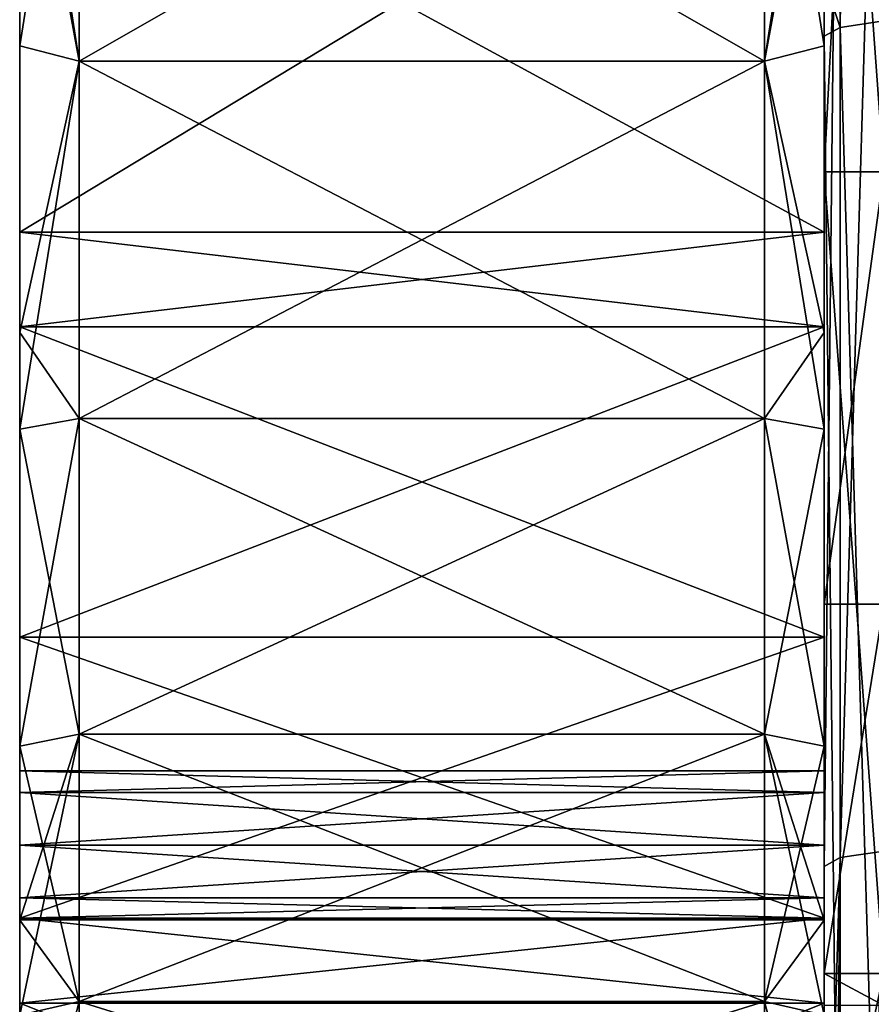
# Model space of a CAD drawing. Extents: x -1633 to 62, y -535 to 375.
# Tile 213 of 256: x -27 to 2, y -88 to -55. Entities that reach past the tile are written whole.
import ezdxf

# ---------------------------------------------------------------- set-up
doc = ezdxf.new("R2010")
doc.units = 0
doc.header["$LTSCALE"] = 33.374815
for name, color, linetype in [('1', 7, 'CONTINUOUS'), ('10', 7, 'CONTINUOUS'), ('11', 7, 'CONTINUOUS'), ('12', 7, 'CONTINUOUS'), ('1280', 7, 'CONTINUOUS'), ('1282', 7, 'CONTINUOUS'), ('1297', 7, 'CONTINUOUS'), ('13', 7, 'CONTINUOUS'), ('1305', 7, 'CONTINUOUS'), ('1322', 7, 'CONTINUOUS'), ('14', 7, 'CONTINUOUS'), ('15', 7, 'CONTINUOUS'), ('16', 7, 'CONTINUOUS'), ('17', 7, 'CONTINUOUS'), ('18', 7, 'CONTINUOUS'), ('2', 7, 'CONTINUOUS'), ('3', 7, 'CONTINUOUS'), ('4', 7, 'CONTINUOUS'), ('9', 7, 'CONTINUOUS')]:
    doc.layers.add(name, color=color, linetype=linetype)

msp = doc.modelspace()

# ---------------------------------------------------------------- linework, layer by layer
at = {"layer": '1', "color": 7, "linetype": 'CONTINUOUS'}
for points in [[(-27, -62.501, -108.253), (-27, -47.835, -115.485), (0, -62.501, -108.253), (-27, -62.501, -108.253)], [(0, -62.501, -108.253), (-27, -47.835, -115.485), (0, -47.835, -115.485), (0, -62.501, -108.253)], [(-27, -65.684, -106.351), (-27, -62.501, -108.253), (0, -65.684, -106.351), (-27, -65.684, -106.351)], [(0, -65.684, -106.351), (-27, -62.501, -108.253), (0, -62.501, -108.253), (0, -65.684, -106.351)], [(-27, -76.095, -99.17), (-27, -65.684, -106.351), (0, -76.095, -99.17), (-27, -76.095, -99.17)], [(0, -76.095, -99.17), (-27, -65.684, -106.351), (0, -65.684, -106.351), (0, -76.095, -99.17)], [(-27, -85.527, -91.16), (-27, -76.095, -99.17), (0, -85.527, -91.16), (-27, -85.527, -91.16)], [(0, -85.527, -91.16), (-27, -76.095, -99.17), (0, -76.095, -99.17), (0, -85.527, -91.16)], [(-27, -88.388, -88.388), (-27, -85.527, -91.16), (0, -88.388, -88.388), (-27, -88.388, -88.388)], [(0, -88.388, -88.388), (-27, -85.527, -91.16), (0, -85.527, -91.16), (0, -88.388, -88.388)], [(-27, -99.17, -76.095), (-27, -88.388, -88.388), (0, -99.17, -76.095), (-27, -99.17, -76.095)], [(0, -99.17, -76.095), (-27, -88.388, -88.388), (0, -88.388, -88.388), (0, -99.17, -76.095)]]:
    msp.add_3dface(points, dxfattribs=at)
at = {"layer": '10', "color": 7, "linetype": 'CONTINUOUS'}
for points in [[(-27, -80.585, -83.085), (-27, -81.317, -84.853), (0, -80.585, -83.085), (-27, -80.585, -83.085)], [(-27, -81.317, -84.853), (0, -81.317, -84.853), (0, -80.585, -83.085), (-27, -81.317, -84.853)], [(-27, -81.317, -84.853), (-27, -83.085, -85.585), (0, -81.317, -84.853), (-27, -81.317, -84.853)], [(-27, -83.085, -85.585), (0, -83.085, -85.585), (0, -81.317, -84.853), (-27, -83.085, -85.585)], [(-27, -83.085, -85.585), (-27, -84.853, -84.853), (0, -83.085, -85.585), (-27, -83.085, -85.585)], [(-27, -84.853, -84.853), (0, -84.853, -84.853), (0, -83.085, -85.585), (-27, -84.853, -84.853)], [(-27, -84.853, -84.853), (-27, -85.533, -83.591), (0, -84.853, -84.853), (-27, -84.853, -84.853)], [(-27, -85.533, -83.591), (0, -85.533, -83.591), (0, -84.853, -84.853), (-27, -85.533, -83.591)], [(-27, -85.533, -83.591), (-27, -85.585, -83.085), (0, -85.533, -83.591), (-27, -85.533, -83.591)], [(0, -85.533, -83.591), (-27, -85.585, -83.085), (0, -85.585, -83.085), (0, -85.533, -83.591)]]:
    msp.add_3dface(points, dxfattribs=at)
at = {"layer": '11', "color": 7, "linetype": 'CONTINUOUS'}
for points in [[(-27, -81.317, 84.853), (-27, -80.585, 83.085), (0, -81.317, 84.853), (-27, -81.317, 84.853)], [(-27, -80.585, 83.085), (-27, -81.317, 81.317), (0, -80.585, 83.085), (-27, -80.585, 83.085)], [(-27, -80.585, 83.085), (0, -80.585, 83.085), (0, -81.317, 84.853), (-27, -80.585, 83.085)], [(-27, -81.317, 81.317), (0, -81.317, 81.317), (0, -80.585, 83.085), (-27, -81.317, 81.317)], [(-27, -83.085, 85.585), (-27, -81.317, 84.853), (0, -83.085, 85.585), (-27, -83.085, 85.585)], [(-27, -81.317, 84.853), (0, -81.317, 84.853), (0, -83.085, 85.585), (-27, -81.317, 84.853)], [(-27, -81.317, 81.317), (-27, -83.085, 80.585), (0, -81.317, 81.317), (-27, -81.317, 81.317)], [(-27, -83.085, 80.585), (0, -83.085, 80.585), (0, -81.317, 81.317), (-27, -83.085, 80.585)]]:
    msp.add_3dface(points, dxfattribs=at)
at = {"layer": '12', "color": 7, "linetype": 'CONTINUOUS'}
for points in [[(-27, -84.853, 84.853), (-27, -83.085, 85.585), (0, -84.853, 84.853), (-27, -84.853, 84.853)], [(-27, -83.085, 85.585), (0, -83.085, 85.585), (0, -84.853, 84.853), (-27, -83.085, 85.585)], [(-27, -83.085, 80.585), (-27, -84.853, 81.317), (0, -83.085, 80.585), (-27, -83.085, 80.585)], [(-27, -84.853, 81.317), (0, -84.853, 81.317), (0, -83.085, 80.585), (-27, -84.853, 81.317)], [(-27, -85.533, 83.591), (-27, -84.853, 84.853), (0, -85.533, 83.591), (-27, -85.533, 83.591)], [(-27, -84.853, 84.853), (0, -84.853, 84.853), (0, -85.533, 83.591), (-27, -84.853, 84.853)], [(-27, -84.853, 81.317), (-27, -85.533, 82.579), (0, -84.853, 81.317), (-27, -84.853, 81.317)], [(-27, -85.533, 82.579), (0, -85.533, 82.579), (0, -84.853, 81.317), (-27, -85.533, 82.579)], [(-27, -85.585, 83.085), (-27, -85.533, 83.591), (0, -85.585, 83.085), (-27, -85.585, 83.085)], [(-27, -85.533, 83.591), (0, -85.533, 83.591), (0, -85.585, 83.085), (-27, -85.533, 83.591)], [(-27, -85.533, 82.579), (-27, -85.585, 83.085), (0, -85.533, 82.579), (-27, -85.533, 82.579)], [(0, -85.533, 82.579), (-27, -85.585, 83.085), (0, -85.585, 83.085), (0, -85.533, 82.579)]]:
    msp.add_3dface(points, dxfattribs=at)
at = {"layer": '1280', "color": 7, "linetype": 'CONTINUOUS'}
for points in [[(0, -21.585, -94.568), (0, -34.694, -109.838), (0, -60.479, -75.838), (0, -21.585, -94.568)], [(0, -25.242, 139.31), (0, -32.925, 91.241), (0, -71.22, 139.31), (0, -25.242, 139.31)], [(0, -25.242, 139.31), (0, -71.22, 139.31), (0, -54.022, 166.931), (0, -25.242, 139.31)], [(0, -32.925, 91.241), (0, -60.479, 75.838), (0, -79.549, 89.48), (0, -32.925, 91.241)], [(0, -32.925, 91.241), (0, -79.549, 89.48), (0, -71.22, 139.31), (0, -32.925, 91.241)], [(0, -34.694, -109.838), (0, -54.374, -159.667), (0, -81.839, -109.838), (0, -34.694, -109.838)], [(0, -34.694, -109.838), (0, -81.839, -109.838), (0, -60.479, -75.838), (0, -34.694, -109.838)], [(0, -83.798, -171.425), (0, -54.374, -159.667), (0, -54.022, -166.931), (0, -83.798, -171.425)], [(0, -54.022, 166.931), (0, -71.22, 139.31), (0, -55.928, 167.219), (0, -54.022, 166.931)], [(0, -54.374, -159.667), (0, -102.037, -159.667), (0, -81.839, -109.838), (0, -54.374, -159.667)], [(0, -102.037, -159.667), (0, -54.374, -159.667), (0, -101.339, -174.073), (0, -102.037, -159.667)], [(0, -101.339, -174.073), (0, -54.374, -159.667), (0, -83.798, -171.425), (0, -101.339, -174.073)], [(0, -55.928, 167.219), (0, -71.22, 139.31), (0, -101.339, 174.073), (0, -55.928, 167.219)], [(0, -60.479, -75.838), (0, -81.839, -109.838), (0, -74.989, -61.528), (0, -60.479, -75.838)], [(0, -60.479, 75.838), (0, -87.394, 42.087), (0, -79.549, 89.48), (0, -60.479, 75.838)], [(0, -71.22, 139.31), (0, -79.549, 89.48), (0, -117.198, 139.31), (0, -71.22, 139.31)], [(0, -71.22, 139.31), (0, -117.198, 139.31), (0, -101.339, 174.073), (0, -71.22, 139.31)], [(0, -74.989, -61.528), (0, -81.839, -109.838), (0, -121.218, -60.008), (0, -74.989, -61.528)], [(0, -74.989, -61.528), (0, -121.218, -60.008), (0, -87.394, -42.087), (0, -74.989, -61.528)], [(0, -87.394, 42.087), (0, -88.458, 39.803), (0, -79.549, 89.48), (0, -87.394, 42.087)], [(0, -79.549, 89.48), (0, -88.458, 39.803), (0, -126.948, 89.48), (0, -79.549, 89.48)], [(0, -79.549, 89.48), (0, -126.948, 89.48), (0, -117.198, 139.31), (0, -79.549, 89.48)], [(0, -81.839, -109.838), (0, -102.037, -159.667), (0, -128.983, -109.838), (0, -81.839, -109.838)], [(0, -81.839, -109.838), (0, -128.983, -109.838), (0, -121.218, -60.008), (0, -81.839, -109.838)], [(0, -87.394, -42.087), (0, -121.218, -60.008), (0, -96.429, -10.508), (0, -87.394, -42.087)]]:
    msp.add_3dface(points, dxfattribs=at)
at = {"layer": '1282', "color": 7, "linetype": 'CONTINUOUS'}
for points in [[(0, -60.479, 75.838), (0, -32.925, 91.241), (2, -60.479, 75.838), (0, -60.479, 75.838)], [(2, -60.479, 75.838), (0, -32.925, 91.241), (2, -32.925, 91.241), (2, -60.479, 75.838)], [(0, -87.394, 42.087), (0, -60.479, 75.838), (2, -87.394, 42.087), (0, -87.394, 42.087)], [(2, -87.394, 42.087), (0, -60.479, 75.838), (2, -60.479, 75.838), (2, -87.394, 42.087)], [(0, -88.458, 39.803), (0, -87.394, 42.087), (2, -88.458, 39.803), (0, -88.458, 39.803)], [(2, -88.458, 39.803), (0, -87.394, 42.087), (2, -87.394, 42.087), (2, -88.458, 39.803)]]:
    msp.add_3dface(points, dxfattribs=at)
at = {"layer": '1297', "color": 7, "linetype": 'CONTINUOUS'}
for points in [[(0, -6.705, 159.79), (0, -54.022, 166.931), (0.536, -55.629, 169.196), (0, -6.705, 159.79)], [(1.164, -6.706, 162.643), (0, -6.705, 159.79), (0.536, -55.629, 169.196), (1.164, -6.706, 162.643)], [(2, -55.411, 170.644), (1.164, -6.706, 162.643), (0.536, -55.629, 169.196), (2, -55.411, 170.644)], [(2.461, -6.906, 163.554), (1.164, -6.706, 162.643), (2, -55.411, 170.644), (2.461, -6.906, 163.554)], [(0, -54.022, 166.931), (0, -55.928, 167.219), (0.536, -55.629, 169.196), (0, -54.022, 166.931)], [(2, -55.411, 170.644), (0.536, -55.629, 169.196), (2, -104.682, 178.08), (2, -55.411, 170.644)], [(0.536, -55.629, 169.196), (0, -55.928, 167.219), (0.536, -104.901, 176.633), (0.536, -55.629, 169.196)], [(2, -104.682, 178.08), (0.536, -55.629, 169.196), (0.536, -104.901, 176.633), (2, -104.682, 178.08)], [(0, -55.928, 167.219), (0, -101.339, 174.073), (0.536, -104.901, 176.633), (0, -55.928, 167.219)]]:
    msp.add_3dface(points, dxfattribs=at)
at = {"layer": '13', "color": 7, "linetype": 'CONTINUOUS'}
for points in [[(-2, -56.767, -88.332), (0, -43.842, -95.999), (-2, -43.619, -95.511), (-2, -56.767, -88.332)], [(0, -45.923, -95.021), (0, -43.842, -95.999), (-2, -56.767, -88.332), (0, -45.923, -95.021)], [(0, -56.252, -89.295), (0, -45.923, -95.021), (-2, -56.767, -88.332), (0, -56.252, -89.295)], [(0, -65.876, -82.451), (0, -56.252, -89.295), (-2, -56.767, -88.332), (0, -65.876, -82.451)], [(-2, -68.76, -79.354), (0, -65.876, -82.451), (-2, -56.767, -88.332), (-2, -68.76, -79.354)], [(0, -69.111, -79.759), (0, -65.876, -82.451), (-2, -68.76, -79.354), (0, -69.111, -79.759)], [(-2, -79.354, -68.76), (0, -69.111, -79.759), (-2, -68.76, -79.354), (-2, -79.354, -68.76)], [(0, -79.759, -69.111), (0, -69.111, -79.759), (-2, -79.354, -68.76), (0, -79.759, -69.111)], [(-2, -88.332, -56.767), (0, -79.759, -69.111), (-2, -79.354, -68.76), (-2, -88.332, -56.767)], [(0, -85.598, -61.731), (0, -79.759, -69.111), (-2, -88.332, -56.767), (0, -85.598, -61.731)], [(0, -88.782, -57.057), (0, -85.598, -61.731), (-2, -88.332, -56.767), (0, -88.782, -57.057)], [(-2, -95.511, -43.619), (0, -88.782, -57.057), (-2, -88.332, -56.767), (-2, -95.511, -43.619)]]:
    msp.add_3dface(points, dxfattribs=at)
at = {"layer": '1305', "color": 7, "linetype": 'CONTINUOUS'}
for points in [[(0, -21.585, -94.568), (0, -60.479, -75.838), (2, -21.585, -94.568), (0, -21.585, -94.568)], [(2, -21.585, -94.568), (0, -60.479, -75.838), (2, -60.479, -75.838), (2, -21.585, -94.568)], [(0, -60.479, -75.838), (0, -74.989, -61.528), (2, -60.479, -75.838), (0, -60.479, -75.838)], [(2, -60.479, -75.838), (0, -74.989, -61.528), (2, -74.989, -61.528), (2, -60.479, -75.838)], [(0, -74.989, -61.528), (0, -87.394, -42.087), (2, -74.989, -61.528), (0, -74.989, -61.528)], [(2, -74.989, -61.528), (0, -87.394, -42.087), (2, -87.394, -42.087), (2, -74.989, -61.528)], [(0, -87.394, -42.087), (0, -96.429, -10.508), (2, -87.394, -42.087), (0, -87.394, -42.087)], [(2, -87.394, -42.087), (0, -96.429, -10.508), (2, -96.429, -10.508), (2, -87.394, -42.087)]]:
    msp.add_3dface(points, dxfattribs=at)
at = {"layer": '1322', "color": 7, "linetype": 'CONTINUOUS'}
for points in [[(0.536, -34.228, -165.967), (2, -34.01, -167.414), (0.536, -83.5, -173.403), (0.536, -34.228, -165.967)], [(0.536, -83.5, -173.403), (2, -34.01, -167.414), (2, -83.281, -174.851), (0.536, -83.5, -173.403)], [(0, -83.798, -171.425), (0, -54.022, -166.931), (0.536, -34.228, -165.967), (0, -83.798, -171.425)], [(0, -83.798, -171.425), (0.536, -34.228, -165.967), (0.536, -83.5, -173.403), (0, -83.798, -171.425)], [(0.536, -83.5, -173.403), (2, -83.281, -174.851), (0.536, -132.771, -180.839), (0.536, -83.5, -173.403)], [(0.536, -132.771, -180.839), (2, -83.281, -174.851), (2, -132.553, -182.287), (0.536, -132.771, -180.839)], [(0, -133.069, -178.861), (0, -101.339, -174.073), (0.536, -83.5, -173.403), (0, -133.069, -178.861)], [(0, -133.069, -178.861), (0.536, -83.5, -173.403), (0.536, -132.771, -180.839), (0, -133.069, -178.861)], [(0, -101.339, -174.073), (0, -83.798, -171.425), (0.536, -83.5, -173.403), (0, -101.339, -174.073)]]:
    msp.add_3dface(points, dxfattribs=at)
at = {"layer": '14', "color": 7, "linetype": 'CONTINUOUS'}
for points in [[(-2, -56.767, -88.332), (-2, -43.619, -95.511), (-25, -56.767, -88.332), (-2, -56.767, -88.332)], [(-25, -56.767, -88.332), (-2, -43.619, -95.511), (-25, -43.619, -95.511), (-25, -56.767, -88.332)], [(-2, -68.76, -79.354), (-2, -56.767, -88.332), (-25, -68.76, -79.354), (-2, -68.76, -79.354)], [(-25, -68.76, -79.354), (-2, -56.767, -88.332), (-25, -56.767, -88.332), (-25, -68.76, -79.354)], [(-2, -79.354, -68.76), (-2, -68.76, -79.354), (-25, -79.354, -68.76), (-2, -79.354, -68.76)], [(-25, -79.354, -68.76), (-2, -68.76, -79.354), (-25, -68.76, -79.354), (-25, -79.354, -68.76)], [(-2, -88.332, -56.767), (-2, -79.354, -68.76), (-25, -88.332, -56.767), (-2, -88.332, -56.767)], [(-25, -88.332, -56.767), (-2, -79.354, -68.76), (-25, -79.354, -68.76), (-25, -88.332, -56.767)], [(-2, -95.511, -43.619), (-2, -88.332, -56.767), (-25, -95.511, -43.619), (-2, -95.511, -43.619)], [(-25, -95.511, -43.619), (-2, -88.332, -56.767), (-25, -88.332, -56.767), (-25, -95.511, -43.619)]]:
    msp.add_3dface(points, dxfattribs=at)
at = {"layer": '15', "color": 7, "linetype": 'CONTINUOUS'}
for points in [[(-27, -45.923, -95.021), (-27, -56.252, -89.295), (-25, -43.619, -95.511), (-27, -45.923, -95.021)], [(-27, -56.252, -89.295), (-25, -56.767, -88.332), (-25, -43.619, -95.511), (-27, -56.252, -89.295)], [(-27, -56.252, -89.295), (-27, -65.876, -82.451), (-25, -56.767, -88.332), (-27, -56.252, -89.295)], [(-27, -65.876, -82.451), (-27, -69.111, -79.759), (-25, -56.767, -88.332), (-27, -65.876, -82.451)], [(-27, -69.111, -79.759), (-25, -68.76, -79.354), (-25, -56.767, -88.332), (-27, -69.111, -79.759)], [(-27, -69.111, -79.759), (-27, -79.759, -69.111), (-25, -68.76, -79.354), (-27, -69.111, -79.759)], [(-27, -79.759, -69.111), (-25, -79.354, -68.76), (-25, -68.76, -79.354), (-27, -79.759, -69.111)], [(-27, -79.759, -69.111), (-27, -85.598, -61.731), (-25, -79.354, -68.76), (-27, -79.759, -69.111)], [(-27, -85.598, -61.731), (-27, -88.782, -57.057), (-25, -79.354, -68.76), (-27, -85.598, -61.731)], [(-27, -88.782, -57.057), (-25, -88.332, -56.767), (-25, -79.354, -68.76), (-27, -88.782, -57.057)], [(-27, -88.782, -57.057), (-27, -95.999, -43.842), (-25, -88.332, -56.767), (-27, -88.782, -57.057)], [(-27, -95.999, -43.842), (-25, -95.511, -43.619), (-25, -88.332, -56.767), (-27, -95.999, -43.842)]]:
    msp.add_3dface(points, dxfattribs=at)
at = {"layer": '16', "color": 7, "linetype": 'CONTINUOUS'}
for points in [[(0, -45.923, 95.021), (0, -56.252, 89.295), (-2, -43.619, 95.511), (0, -45.923, 95.021)], [(-2, -43.619, 95.511), (0, -56.252, 89.295), (-2, -56.767, 88.332), (-2, -43.619, 95.511)], [(0, -56.252, 89.295), (0, -65.876, 82.451), (-2, -56.767, 88.332), (0, -56.252, 89.295)], [(0, -65.876, 82.451), (0, -69.111, 79.759), (-2, -56.767, 88.332), (0, -65.876, 82.451)], [(-2, -56.767, 88.332), (0, -69.111, 79.759), (-2, -68.76, 79.354), (-2, -56.767, 88.332)], [(0, -69.111, 79.759), (0, -79.759, 69.111), (-2, -68.76, 79.354), (0, -69.111, 79.759)], [(-2, -68.76, 79.354), (0, -79.759, 69.111), (-2, -79.354, 68.76), (-2, -68.76, 79.354)], [(0, -79.759, 69.111), (0, -85.598, 61.731), (-2, -79.354, 68.76), (0, -79.759, 69.111)], [(0, -85.598, 61.731), (0, -88.782, 57.057), (-2, -79.354, 68.76), (0, -85.598, 61.731)], [(-2, -79.354, 68.76), (0, -88.782, 57.057), (-2, -88.332, 56.767), (-2, -79.354, 68.76)], [(0, -88.782, 57.057), (0, -95.999, 43.842), (-2, -88.332, 56.767), (0, -88.782, 57.057)], [(-2, -88.332, 56.767), (0, -95.999, 43.842), (-2, -95.511, 43.619), (-2, -88.332, 56.767)]]:
    msp.add_3dface(points, dxfattribs=at)
at = {"layer": '17', "color": 7, "linetype": 'CONTINUOUS'}
for points in [[(-2, -43.619, 95.511), (-2, -56.767, 88.332), (-25, -43.619, 95.511), (-2, -43.619, 95.511)], [(-25, -43.619, 95.511), (-2, -56.767, 88.332), (-25, -56.767, 88.332), (-25, -43.619, 95.511)], [(-2, -56.767, 88.332), (-2, -68.76, 79.354), (-25, -56.767, 88.332), (-2, -56.767, 88.332)], [(-25, -56.767, 88.332), (-2, -68.76, 79.354), (-25, -68.76, 79.354), (-25, -56.767, 88.332)], [(-2, -68.76, 79.354), (-2, -79.354, 68.76), (-25, -68.76, 79.354), (-2, -68.76, 79.354)], [(-25, -68.76, 79.354), (-2, -79.354, 68.76), (-25, -79.354, 68.76), (-25, -68.76, 79.354)], [(-2, -79.354, 68.76), (-2, -88.332, 56.767), (-25, -79.354, 68.76), (-2, -79.354, 68.76)], [(-25, -79.354, 68.76), (-2, -88.332, 56.767), (-25, -88.332, 56.767), (-25, -79.354, 68.76)], [(-2, -88.332, 56.767), (-2, -95.511, 43.619), (-25, -88.332, 56.767), (-2, -88.332, 56.767)], [(-25, -88.332, 56.767), (-2, -95.511, 43.619), (-25, -95.511, 43.619), (-25, -88.332, 56.767)]]:
    msp.add_3dface(points, dxfattribs=at)
at = {"layer": '18', "color": 7, "linetype": 'CONTINUOUS'}
for points in [[(-27, -43.842, 95.999), (-25, -43.619, 95.511), (-25, -56.767, 88.332), (-27, -43.842, 95.999)], [(-27, -45.923, 95.021), (-27, -43.842, 95.999), (-25, -56.767, 88.332), (-27, -45.923, 95.021)], [(-27, -56.252, 89.295), (-27, -45.923, 95.021), (-25, -56.767, 88.332), (-27, -56.252, 89.295)], [(-27, -65.876, 82.451), (-27, -56.252, 89.295), (-25, -56.767, 88.332), (-27, -65.876, 82.451)], [(-27, -65.876, 82.451), (-25, -56.767, 88.332), (-25, -68.76, 79.354), (-27, -65.876, 82.451)], [(-27, -69.111, 79.759), (-27, -65.876, 82.451), (-25, -68.76, 79.354), (-27, -69.111, 79.759)], [(-27, -69.111, 79.759), (-25, -68.76, 79.354), (-25, -79.354, 68.76), (-27, -69.111, 79.759)], [(-27, -79.759, 69.111), (-27, -69.111, 79.759), (-25, -79.354, 68.76), (-27, -79.759, 69.111)], [(-27, -79.759, 69.111), (-25, -79.354, 68.76), (-25, -88.332, 56.767), (-27, -79.759, 69.111)], [(-27, -85.598, 61.731), (-27, -79.759, 69.111), (-25, -88.332, 56.767), (-27, -85.598, 61.731)], [(-27, -88.782, 57.057), (-27, -85.598, 61.731), (-25, -88.332, 56.767), (-27, -88.782, 57.057)], [(-27, -88.782, 57.057), (-25, -88.332, 56.767), (-25, -95.511, 43.619), (-27, -88.782, 57.057)]]:
    msp.add_3dface(points, dxfattribs=at)
at = {"layer": '2', "color": 7, "linetype": 'CONTINUOUS'}
for points in [[(-27, -45.813, -116.302), (-27, -65.684, -106.351), (-27, -45.77, -105.473), (-27, -45.813, -116.302)], [(-27, -45.77, -105.473), (-27, -65.684, -106.351), (-27, -65.583, -94.11), (-27, -45.77, -105.473)], [(-27, -45.923, -95.021), (-27, -45.77, -105.473), (-27, -65.583, -94.11), (-27, -45.923, -95.021)], [(-27, -46.171, 116.16), (-27, -45.77, 104.971), (-27, -62.501, 108.253), (-27, -46.171, 116.16)], [(-27, -45.77, 104.971), (-27, -45.923, 95.021), (-27, -65.684, 106.351), (-27, -45.77, 104.971)], [(-27, -62.501, 108.253), (-27, -45.77, 104.971), (-27, -65.684, 106.351), (-27, -62.501, 108.253)], [(-27, -45.813, -116.302), (-27, -47.835, -115.485), (-27, -62.501, -108.253), (-27, -45.813, -116.302)], [(-27, -45.813, -116.302), (-27, -62.501, -108.253), (-27, -65.684, -106.351), (-27, -45.813, -116.302)], [(-27, -56.252, -89.295), (-27, -45.923, -95.021), (-27, -65.583, -94.11), (-27, -56.252, -89.295)], [(-27, -65.684, 106.351), (-27, -45.923, 95.021), (-27, -65.583, 94.11), (-27, -65.684, 106.351)], [(-27, -65.583, 94.11), (-27, -45.923, 95.021), (-27, -56.252, 89.295), (-27, -65.583, 94.11)], [(-27, -65.876, -82.451), (-27, -56.252, -89.295), (-27, -65.583, -94.11), (-27, -65.876, -82.451)], [(-27, -65.876, 82.451), (-27, -65.583, 94.11), (-27, -56.252, 89.295), (-27, -65.876, 82.451)], [(-27, -65.684, -106.351), (-27, -76.095, -99.17), (-27, -65.583, -94.11), (-27, -65.684, -106.351)], [(-27, -76.095, -99.17), (-27, -85.527, -91.16), (-27, -65.583, -94.11), (-27, -76.095, -99.17)], [(-27, -65.583, -94.11), (-27, -85.527, -91.16), (-27, -83.085, -85.585), (-27, -65.583, -94.11)], [(-27, -65.876, -82.451), (-27, -65.583, -94.11), (-27, -80.585, -83.085), (-27, -65.876, -82.451)], [(-27, -80.585, -83.085), (-27, -65.583, -94.11), (-27, -81.317, -84.853), (-27, -80.585, -83.085)], [(-27, -81.317, -84.853), (-27, -65.583, -94.11), (-27, -83.085, -85.585), (-27, -81.317, -84.853)], [(-27, -65.684, 106.351), (-27, -65.583, 94.11), (-27, -76.095, 99.17), (-27, -65.684, 106.351)], [(-27, -65.583, 94.11), (-27, -65.876, 82.451), (-27, -85.527, 91.16), (-27, -65.583, 94.11)], [(-27, -76.095, 99.17), (-27, -65.583, 94.11), (-27, -85.527, 91.16), (-27, -76.095, 99.17)], [(-27, -69.111, -79.759), (-27, -65.876, -82.451), (-27, -83.085, -80.585), (-27, -69.111, -79.759)], [(-27, -83.085, -80.585), (-27, -65.876, -82.451), (-27, -81.317, -81.317), (-27, -83.085, -80.585)], [(-27, -81.317, -81.317), (-27, -65.876, -82.451), (-27, -80.585, -83.085), (-27, -81.317, -81.317)], [(-27, -85.527, 91.16), (-27, -65.876, 82.451), (-27, -83.085, 85.585), (-27, -85.527, 91.16)], [(-27, -83.085, 85.585), (-27, -65.876, 82.451), (-27, -81.317, 84.853), (-27, -83.085, 85.585)], [(-27, -81.317, 84.853), (-27, -65.876, 82.451), (-27, -80.585, 83.085), (-27, -81.317, 84.853)], [(-27, -80.585, 83.085), (-27, -65.876, 82.451), (-27, -81.317, 81.317), (-27, -80.585, 83.085)], [(-27, -81.317, 81.317), (-27, -65.876, 82.451), (-27, -69.111, 79.759), (-27, -81.317, 81.317)], [(-27, -79.759, -69.111), (-27, -69.111, -79.759), (-27, -85.395, -72.104), (-27, -79.759, -69.111)], [(-27, -85.395, -72.104), (-27, -69.111, -79.759), (-27, -83.085, -80.585), (-27, -85.395, -72.104)], [(-27, -83.085, 80.585), (-27, -81.317, 81.317), (-27, -69.111, 79.759), (-27, -83.085, 80.585)], [(-27, -85.395, 72.104), (-27, -83.085, 80.585), (-27, -69.111, 79.759), (-27, -85.395, 72.104)], [(-27, -79.759, 69.111), (-27, -85.395, 72.104), (-27, -69.111, 79.759), (-27, -79.759, 69.111)], [(-27, -85.598, -61.731), (-27, -79.759, -69.111), (-27, -85.395, -72.104), (-27, -85.598, -61.731)], [(-27, -85.598, 61.731), (-27, -85.395, 72.104), (-27, -79.759, 69.111), (-27, -85.598, 61.731)], [(-27, -83.085, -85.585), (-27, -85.527, -91.16), (-27, -84.853, -84.853), (-27, -83.085, -85.585)], [(-27, -84.853, -81.317), (-27, -85.395, -72.104), (-27, -83.085, -80.585), (-27, -84.853, -81.317)], [(-27, -84.853, 84.853), (-27, -85.527, 91.16), (-27, -83.085, 85.585), (-27, -84.853, 84.853)], [(-27, -84.853, 81.317), (-27, -83.085, 80.585), (-27, -85.395, 72.104), (-27, -84.853, 81.317)], [(-27, -84.853, -84.853), (-27, -85.527, -91.16), (-27, -85.533, -83.591), (-27, -84.853, -84.853)], [(-27, -85.533, -82.579), (-27, -85.395, -72.104), (-27, -84.853, -81.317), (-27, -85.533, -82.579)], [(-27, -85.533, 83.591), (-27, -85.527, 91.16), (-27, -84.853, 84.853), (-27, -85.533, 83.591)], [(-27, -85.533, 82.579), (-27, -84.853, 81.317), (-27, -85.395, 72.104), (-27, -85.533, 82.579)], [(-27, -99.17, -76.095), (-27, -105.407, -67.188), (-27, -85.395, -72.104), (-27, -99.17, -76.095)], [(-27, -99.17, -76.095), (-27, -85.395, -72.104), (-27, -85.533, -82.579), (-27, -99.17, -76.095)], [(-27, -105.407, -67.188), (-27, -85.598, -61.731), (-27, -85.395, -72.104), (-27, -105.407, -67.188)], [(-27, -105.407, 67.188), (-27, -85.395, 72.104), (-27, -85.598, 61.731), (-27, -105.407, 67.188)], [(-27, -85.395, 72.104), (-27, -105.407, 67.188), (-27, -99.17, 76.095), (-27, -85.395, 72.104)], [(-27, -85.533, 82.579), (-27, -85.395, 72.104), (-27, -99.17, 76.095), (-27, -85.533, 82.579)], [(-27, -85.527, -91.16), (-27, -88.388, -88.388), (-27, -85.533, -83.591), (-27, -85.527, -91.16)], [(-27, -85.527, 91.16), (-27, -85.533, 83.591), (-27, -88.388, 88.388), (-27, -85.527, 91.16)], [(-27, -88.388, -88.388), (-27, -99.17, -76.095), (-27, -85.533, -83.591), (-27, -88.388, -88.388)], [(-27, -99.17, -76.095), (-27, -85.533, -82.579), (-27, -85.585, -83.085), (-27, -99.17, -76.095)], [(-27, -85.533, -83.591), (-27, -99.17, -76.095), (-27, -85.585, -83.085), (-27, -85.533, -83.591)], [(-27, -88.388, 88.388), (-27, -85.533, 83.591), (-27, -85.585, 83.085), (-27, -88.388, 88.388)], [(-27, -88.388, 88.388), (-27, -85.533, 82.579), (-27, -99.17, 76.095), (-27, -88.388, 88.388)], [(-27, -85.533, 82.579), (-27, -88.388, 88.388), (-27, -85.585, 83.085), (-27, -85.533, 82.579)], [(-27, -85.598, -61.731), (-27, -105.407, -67.188), (-27, -105.207, -51.442), (-27, -85.598, -61.731)], [(-27, -88.782, -57.057), (-27, -85.598, -61.731), (-27, -105.207, -51.442), (-27, -88.782, -57.057)], [(-27, -105.407, 67.188), (-27, -85.598, 61.731), (-27, -88.782, 57.057), (-27, -105.407, 67.188)]]:
    msp.add_3dface(points, dxfattribs=at)
at = {"layer": '3', "color": 7, "linetype": 'CONTINUOUS'}
for points in [[(0, -65.684, -106.351), (0, -62.501, -108.253), (0, -45.77, -105.473), (0, -65.684, -106.351)], [(0, -65.684, -106.351), (0, -45.77, -105.473), (0, -45.923, -95.021), (0, -65.684, -106.351)], [(0, -62.501, -108.253), (0, -47.835, -115.485), (0, -45.77, -105.473), (0, -62.501, -108.253)], [(0, -45.923, 95.021), (0, -45.77, 104.971), (0, -65.583, 94.11), (0, -45.923, 95.021)], [(0, -45.77, 104.971), (0, -46.171, 116.16), (0, -65.684, 106.351), (0, -45.77, 104.971)], [(0, -65.583, 94.11), (0, -45.77, 104.971), (0, -65.684, 106.351), (0, -65.583, 94.11)], [(0, -65.684, -106.351), (0, -45.923, -95.021), (0, -65.583, -94.11), (0, -65.684, -106.351)], [(0, -56.252, 89.295), (0, -45.923, 95.021), (0, -65.583, 94.11), (0, -56.252, 89.295)], [(0, -65.583, -94.11), (0, -45.923, -95.021), (0, -56.252, -89.295), (0, -65.583, -94.11)], [(0, -46.171, 116.16), (0, -62.501, 108.253), (0, -65.684, 106.351), (0, -46.171, 116.16)], [(0, -65.876, 82.451), (0, -56.252, 89.295), (0, -65.583, 94.11), (0, -65.876, 82.451)], [(0, -65.876, -82.451), (0, -65.583, -94.11), (0, -56.252, -89.295), (0, -65.876, -82.451)], [(0, -85.527, -91.16), (0, -76.095, -99.17), (0, -65.583, -94.11), (0, -85.527, -91.16)], [(0, -85.527, -91.16), (0, -65.583, -94.11), (0, -65.876, -82.451), (0, -85.527, -91.16)], [(0, -76.095, -99.17), (0, -65.684, -106.351), (0, -65.583, -94.11), (0, -76.095, -99.17)], [(0, -65.876, 82.451), (0, -65.583, 94.11), (0, -80.585, 83.085), (0, -65.876, 82.451)], [(0, -65.583, 94.11), (0, -65.684, 106.351), (0, -76.095, 99.17), (0, -65.583, 94.11)], [(0, -65.583, 94.11), (0, -76.095, 99.17), (0, -85.527, 91.16), (0, -65.583, 94.11)], [(0, -80.585, 83.085), (0, -65.583, 94.11), (0, -81.317, 84.853), (0, -80.585, 83.085)], [(0, -81.317, 84.853), (0, -65.583, 94.11), (0, -83.085, 85.585), (0, -81.317, 84.853)], [(0, -83.085, 85.585), (0, -65.583, 94.11), (0, -85.527, 91.16), (0, -83.085, 85.585)], [(0, -85.527, -91.16), (0, -65.876, -82.451), (0, -83.085, -85.585), (0, -85.527, -91.16)], [(0, -69.111, 79.759), (0, -65.876, 82.451), (0, -83.085, 80.585), (0, -69.111, 79.759)], [(0, -83.085, 80.585), (0, -65.876, 82.451), (0, -81.317, 81.317), (0, -83.085, 80.585)], [(0, -81.317, 81.317), (0, -65.876, 82.451), (0, -80.585, 83.085), (0, -81.317, 81.317)], [(0, -83.085, -85.585), (0, -65.876, -82.451), (0, -81.317, -84.853), (0, -83.085, -85.585)], [(0, -81.317, -84.853), (0, -65.876, -82.451), (0, -80.585, -83.085), (0, -81.317, -84.853)], [(0, -80.585, -83.085), (0, -65.876, -82.451), (0, -81.317, -81.317), (0, -80.585, -83.085)], [(0, -81.317, -81.317), (0, -65.876, -82.451), (0, -69.111, -79.759), (0, -81.317, -81.317)], [(0, -79.759, 69.111), (0, -69.111, 79.759), (0, -85.395, 72.104), (0, -79.759, 69.111)], [(0, -85.395, 72.104), (0, -69.111, 79.759), (0, -83.085, 80.585), (0, -85.395, 72.104)], [(0, -83.085, -80.585), (0, -81.317, -81.317), (0, -69.111, -79.759), (0, -83.085, -80.585)], [(0, -85.395, -72.104), (0, -83.085, -80.585), (0, -69.111, -79.759), (0, -85.395, -72.104)], [(0, -79.759, -69.111), (0, -85.395, -72.104), (0, -69.111, -79.759), (0, -79.759, -69.111)], [(0, -85.598, 61.731), (0, -79.759, 69.111), (0, -85.395, 72.104), (0, -85.598, 61.731)], [(0, -85.598, -61.731), (0, -85.395, -72.104), (0, -79.759, -69.111), (0, -85.598, -61.731)], [(0, -84.853, -84.853), (0, -85.527, -91.16), (0, -83.085, -85.585), (0, -84.853, -84.853)], [(0, -84.853, 81.317), (0, -85.395, 72.104), (0, -83.085, 80.585), (0, -84.853, 81.317)], [(0, -84.853, 84.853), (0, -83.085, 85.585), (0, -85.527, 91.16), (0, -84.853, 84.853)], [(0, -84.853, -81.317), (0, -83.085, -80.585), (0, -85.395, -72.104), (0, -84.853, -81.317)], [(0, -85.533, -83.591), (0, -85.527, -91.16), (0, -84.853, -84.853), (0, -85.533, -83.591)], [(0, -85.533, 82.579), (0, -85.395, 72.104), (0, -84.853, 81.317), (0, -85.533, 82.579)], [(0, -85.533, 83.591), (0, -84.853, 84.853), (0, -85.527, 91.16), (0, -85.533, 83.591)], [(0, -85.533, -82.579), (0, -84.853, -81.317), (0, -85.395, -72.104), (0, -85.533, -82.579)], [(0, -105.407, -67.188), (0, -99.17, -76.095), (0, -85.395, -72.104), (0, -105.407, -67.188)], [(0, -105.407, -67.188), (0, -85.395, -72.104), (0, -85.598, -61.731), (0, -105.407, -67.188)], [(0, -99.17, -76.095), (0, -85.533, -82.579), (0, -85.395, -72.104), (0, -99.17, -76.095)], [(0, -85.598, 61.731), (0, -85.395, 72.104), (0, -105.407, 67.188), (0, -85.598, 61.731)], [(0, -85.395, 72.104), (0, -85.533, 82.579), (0, -99.17, 76.095), (0, -85.395, 72.104)], [(0, -105.407, 67.188), (0, -85.395, 72.104), (0, -99.17, 76.095), (0, -105.407, 67.188)], [(0, -88.388, -88.388), (0, -85.527, -91.16), (0, -85.533, -83.591), (0, -88.388, -88.388)], [(0, -85.533, 83.591), (0, -85.527, 91.16), (0, -88.388, 88.388), (0, -85.533, 83.591)], [(0, -99.17, -76.095), (0, -88.388, -88.388), (0, -85.533, -82.579), (0, -99.17, -76.095)], [(0, -88.388, -88.388), (0, -85.533, -83.591), (0, -85.585, -83.085), (0, -88.388, -88.388)], [(0, -85.533, -82.579), (0, -88.388, -88.388), (0, -85.585, -83.085), (0, -85.533, -82.579)], [(0, -85.533, 82.579), (0, -85.585, 83.085), (0, -99.17, 76.095), (0, -85.533, 82.579)], [(0, -85.533, 83.591), (0, -88.388, 88.388), (0, -99.17, 76.095), (0, -85.533, 83.591)], [(0, -85.585, 83.085), (0, -85.533, 83.591), (0, -99.17, 76.095), (0, -85.585, 83.085)], [(0, -105.407, -67.188), (0, -85.598, -61.731), (0, -88.782, -57.057), (0, -105.407, -67.188)], [(0, -88.782, 57.057), (0, -85.598, 61.731), (0, -105.207, 51.442), (0, -88.782, 57.057)], [(0, -105.207, 51.442), (0, -85.598, 61.731), (0, -105.407, 67.188), (0, -105.207, 51.442)]]:
    msp.add_3dface(points, dxfattribs=at)
at = {"layer": '4', "color": 7, "linetype": 'CONTINUOUS'}
for points in [[(-27, -46.171, 116.16), (-27, -62.501, 108.253), (0, -46.171, 116.16), (-27, -46.171, 116.16)], [(0, -46.171, 116.16), (-27, -62.501, 108.253), (0, -62.501, 108.253), (0, -46.171, 116.16)], [(-27, -62.501, 108.253), (-27, -65.684, 106.351), (0, -62.501, 108.253), (-27, -62.501, 108.253)], [(0, -62.501, 108.253), (-27, -65.684, 106.351), (0, -65.684, 106.351), (0, -62.501, 108.253)], [(-27, -65.684, 106.351), (-27, -76.095, 99.17), (0, -65.684, 106.351), (-27, -65.684, 106.351)], [(0, -65.684, 106.351), (-27, -76.095, 99.17), (0, -76.095, 99.17), (0, -65.684, 106.351)], [(-27, -76.095, 99.17), (-27, -85.527, 91.16), (0, -76.095, 99.17), (-27, -76.095, 99.17)], [(0, -76.095, 99.17), (-27, -85.527, 91.16), (0, -85.527, 91.16), (0, -76.095, 99.17)], [(-27, -85.527, 91.16), (-27, -88.388, 88.388), (0, -85.527, 91.16), (-27, -85.527, 91.16)], [(0, -85.527, 91.16), (-27, -88.388, 88.388), (0, -88.388, 88.388), (0, -85.527, 91.16)], [(-27, -88.388, 88.388), (-27, -99.17, 76.095), (0, -88.388, 88.388), (-27, -88.388, 88.388)], [(0, -88.388, 88.388), (-27, -99.17, 76.095), (0, -99.17, 76.095), (0, -88.388, 88.388)]]:
    msp.add_3dface(points, dxfattribs=at)
at = {"layer": '9', "color": 7, "linetype": 'CONTINUOUS'}
for points in [[(-27, -81.317, -81.317), (-27, -80.585, -83.085), (0, -81.317, -81.317), (-27, -81.317, -81.317)], [(-27, -80.585, -83.085), (0, -80.585, -83.085), (0, -81.317, -81.317), (-27, -80.585, -83.085)], [(-27, -83.085, -80.585), (-27, -81.317, -81.317), (0, -83.085, -80.585), (-27, -83.085, -80.585)], [(-27, -81.317, -81.317), (0, -81.317, -81.317), (0, -83.085, -80.585), (-27, -81.317, -81.317)], [(-27, -84.853, -81.317), (-27, -83.085, -80.585), (0, -84.853, -81.317), (-27, -84.853, -81.317)], [(-27, -83.085, -80.585), (0, -83.085, -80.585), (0, -84.853, -81.317), (-27, -83.085, -80.585)], [(-27, -85.533, -82.579), (-27, -84.853, -81.317), (0, -85.533, -82.579), (-27, -85.533, -82.579)], [(-27, -84.853, -81.317), (0, -84.853, -81.317), (0, -85.533, -82.579), (-27, -84.853, -81.317)], [(-27, -85.585, -83.085), (-27, -85.533, -82.579), (0, -85.585, -83.085), (-27, -85.585, -83.085)], [(-27, -85.533, -82.579), (0, -85.533, -82.579), (0, -85.585, -83.085), (-27, -85.533, -82.579)]]:
    msp.add_3dface(points, dxfattribs=at)

doc.saveas('drawing.dxf')
